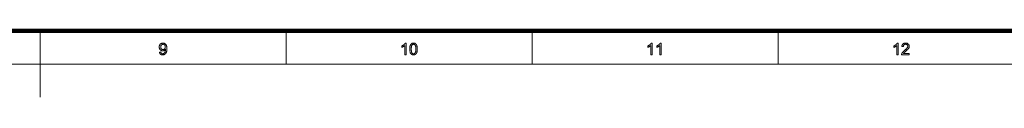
# Model space of a CAD drawing. Extents: x 0 to 1189, y 0 to 841.
# Tile 81 of 129: x 588 to 886, y 0 to 20. Entities that reach past the tile are written whole.
import ezdxf

# ---------------------------------------------------------------- set-up
doc = ezdxf.new("R2010")
doc.units = 0

msp = doc.modelspace()

# ---------------------------------------------------------------- linework, layer by layer
at = {"color": 7, "lineweight": 100}
msp.add_line((20, 20), (1169, 20), dxfattribs=at)
at = {"color": 7, "lineweight": 13}
for p, q in [((594.5, 20), (594.5, 0)), ((10, 10), (1179, 10))]:
    msp.add_line(p, q, dxfattribs=at)
at = {"color": 7, "lineweight": 13, "ltscale": 0.25}
for p, q in [((668.81, 20), (668.81, 10)), ((743.12, 20), (743.12, 10)), ((817.44, 20), (817.44, 10))]:
    msp.add_line(p, q, dxfattribs=at)
at = {"color": 7, "lineweight": 13}
for points in [[(630.56, 13.61), (630.98, 13.65), (630.99, 13.6), (631, 13.54), (631.02, 13.49), (631.03, 13.45), (631.05, 13.4), (631.07, 13.36), (631.1, 13.32), (631.12, 13.29), (631.15, 13.26), (631.18, 13.23), (631.21, 13.2), (631.24, 13.18), (631.27, 13.16), (631.31, 13.15), (631.35, 13.13), (631.39, 13.12), (631.43, 13.11), (631.47, 13.1), (631.51, 13.1), (631.56, 13.1), (631.6, 13.1), (631.63, 13.1), (631.67, 13.11), (631.71, 13.11), (631.74, 13.12), (631.78, 13.13), (631.81, 13.14), (631.84, 13.16), (631.87, 13.17), (631.9, 13.19), (631.93, 13.21), (631.96, 13.23), (631.99, 13.25), (632.02, 13.27), (632.04, 13.3), (632.06, 13.32), (632.09, 13.35), (632.11, 13.37), (632.13, 13.4), (632.15, 13.43), (632.17, 13.46), (632.19, 13.5), (632.2, 13.53), (632.22, 13.57), (632.24, 13.61), (632.25, 13.65), (632.27, 13.7), (632.28, 13.74), (632.3, 13.79), (632.31, 13.84), (632.32, 13.89), (632.33, 13.94), (632.34, 14), (632.35, 14.05), (632.36, 14.1), (632.36, 14.15), (632.37, 14.21), (632.37, 14.26), (632.37, 14.31), (632.37, 14.37), (632.37, 14.37), (632.37, 14.38), (632.37, 14.39), (632.37, 14.39), (632.37, 14.4), (632.37, 14.41), (632.37, 14.42), (632.37, 14.43), (632.37, 14.44), (632.37, 14.45), (632.34, 14.41), (632.32, 14.37), (632.29, 14.34), (632.25, 14.3), (632.22, 14.27), (632.18, 14.23), (632.14, 14.2), (632.1, 14.17), (632.06, 14.15), (632.02, 14.12), (631.97, 14.09), (631.93, 14.07), (631.88, 14.05), (631.83, 14.04), (631.79, 14.02), (631.74, 14.01), (631.69, 14), (631.64, 14), (631.59, 13.99), (631.54, 13.99), (631.45, 13.99), (631.37, 14), (631.29, 14.02), (631.21, 14.04), (631.13, 14.07), (631.06, 14.1), (630.99, 14.15), (630.93, 14.19), (630.86, 14.25), (630.8, 14.31), (630.74, 14.37), (630.69, 14.44), (630.65, 14.51), (630.61, 14.59), (630.57, 14.67), (630.55, 14.76), (630.53, 14.85), (630.51, 14.94), (630.5, 15.04), (630.5, 15.14), (630.5, 15.24), (630.51, 15.34), (630.53, 15.44), (630.55, 15.53), (630.58, 15.62), (630.61, 15.7), (630.65, 15.78), (630.7, 15.86), (630.75, 15.93), (630.81, 15.99), (630.88, 16.06), (630.95, 16.11), (631.02, 16.16), (631.09, 16.2), (631.17, 16.24), (631.25, 16.27), (631.33, 16.29), (631.42, 16.31), (631.51, 16.32), (631.6, 16.32), (631.67, 16.32), (631.73, 16.31), (631.8, 16.3), (631.86, 16.29), (631.93, 16.27), (631.99, 16.25), (632.05, 16.23), (632.11, 16.2), (632.17, 16.17), (632.22, 16.14), (632.28, 16.1), (632.33, 16.06), (632.38, 16.01), (632.43, 15.96), (632.47, 15.91), (632.51, 15.86), (632.55, 15.8), (632.59, 15.74), (632.62, 15.68), (632.65, 15.61), (632.68, 15.54), (632.71, 15.46), (632.73, 15.38), (632.75, 15.29), (632.76, 15.2), (632.78, 15.09), (632.79, 14.99), (632.8, 14.87), (632.8, 14.75), (632.8, 14.63), (632.8, 14.5), (632.8, 14.37), (632.79, 14.25), (632.78, 14.13), (632.76, 14.02), (632.75, 13.92), (632.73, 13.82), (632.71, 13.73), (632.68, 13.64), (632.66, 13.56), (632.62, 13.48), (632.59, 13.41), (632.56, 13.34), (632.52, 13.27), (632.47, 13.21), (632.43, 13.15), (632.38, 13.09), (632.33, 13.04), (632.28, 13), (632.22, 12.95), (632.16, 12.91), (632.1, 12.88), (632.04, 12.85), (631.98, 12.82), (631.91, 12.8), (631.84, 12.78), (631.77, 12.76), (631.7, 12.75), (631.62, 12.75), (631.55, 12.75), (631.47, 12.75), (631.39, 12.75), (631.31, 12.77), (631.24, 12.78), (631.17, 12.8), (631.11, 12.83), (631.05, 12.86), (630.99, 12.89), (630.93, 12.93), (630.88, 12.97), (630.83, 13.02), (630.78, 13.07), (630.74, 13.13), (630.7, 13.19), (630.67, 13.25), (630.64, 13.31), (630.61, 13.38), (630.59, 13.46), (630.58, 13.53)], [(632.32, 15.16), (632.32, 15.23), (632.32, 15.3), (632.31, 15.37), (632.29, 15.43), (632.27, 15.49), (632.25, 15.55), (632.23, 15.6), (632.2, 15.65), (632.16, 15.7), (632.13, 15.75), (632.09, 15.79), (632.04, 15.82), (632, 15.86), (631.96, 15.89), (631.91, 15.91), (631.86, 15.93), (631.81, 15.94), (631.76, 15.95), (631.71, 15.96), (631.65, 15.96), (631.6, 15.96), (631.54, 15.95), (631.49, 15.94), (631.44, 15.93), (631.38, 15.91), (631.34, 15.88), (631.29, 15.85), (631.24, 15.81), (631.2, 15.77), (631.15, 15.73), (631.11, 15.68), (631.08, 15.63), (631.05, 15.58), (631.02, 15.52), (630.99, 15.46), (630.98, 15.4), (630.96, 15.33), (630.95, 15.27), (630.94, 15.2), (630.94, 15.12), (630.94, 15.06), (630.95, 14.99), (630.96, 14.93), (630.97, 14.88), (630.99, 14.82), (631.01, 14.77), (631.04, 14.72), (631.07, 14.67), (631.1, 14.62), (631.14, 14.58), (631.18, 14.54), (631.23, 14.5), (631.27, 14.47), (631.32, 14.45), (631.37, 14.42), (631.42, 14.4), (631.47, 14.39), (631.53, 14.38), (631.58, 14.37), (631.64, 14.37), (631.7, 14.37), (631.76, 14.38), (631.81, 14.39), (631.86, 14.4), (631.91, 14.42), (631.96, 14.45), (632.01, 14.47), (632.05, 14.5), (632.09, 14.54), (632.13, 14.58), (632.17, 14.62), (632.2, 14.67), (632.23, 14.72), (632.25, 14.77), (632.28, 14.83), (632.29, 14.89), (632.31, 14.95), (632.32, 15.02), (632.32, 15.09)], [(705.07, 12.8), (704.64, 12.8), (704.64, 15.54), (704.61, 15.51), (704.58, 15.48), (704.54, 15.45), (704.5, 15.42), (704.46, 15.4), (704.42, 15.37), (704.38, 15.34), (704.33, 15.31), (704.28, 15.28), (704.23, 15.25), (704.18, 15.22), (704.14, 15.19), (704.09, 15.17), (704.04, 15.14), (704, 15.12), (703.95, 15.1), (703.91, 15.08), (703.86, 15.06), (703.82, 15.04), (703.78, 15.03), (703.78, 15.44), (703.85, 15.48), (703.92, 15.51), (703.99, 15.55), (704.06, 15.59), (704.12, 15.63), (704.18, 15.67), (704.24, 15.71), (704.3, 15.76), (704.36, 15.8), (704.41, 15.85), (704.46, 15.9), (704.51, 15.95), (704.56, 15.99), (704.6, 16.04), (704.64, 16.09), (704.68, 16.14), (704.71, 16.18), (704.74, 16.23), (704.77, 16.27), (704.79, 16.32), (705.07, 16.32)], [(706.17, 14.53), (706.17, 14.65), (706.18, 14.77), (706.18, 14.88), (706.19, 14.99), (706.2, 15.09), (706.22, 15.19), (706.23, 15.28), (706.25, 15.37), (706.28, 15.45), (706.3, 15.53), (706.33, 15.6), (706.36, 15.67), (706.39, 15.74), (706.42, 15.81), (706.46, 15.87), (706.5, 15.92), (706.54, 15.98), (706.58, 16.02), (706.63, 16.07), (706.68, 16.11), (706.73, 16.15), (706.78, 16.19), (706.84, 16.22), (706.9, 16.25), (706.96, 16.27), (707.03, 16.29), (707.1, 16.3), (707.17, 16.31), (707.24, 16.32), (707.31, 16.32), (707.37, 16.32), (707.42, 16.31), (707.48, 16.31), (707.53, 16.3), (707.58, 16.29), (707.63, 16.28), (707.67, 16.26), (707.72, 16.25), (707.76, 16.23), (707.81, 16.21), (707.85, 16.18), (707.89, 16.16), (707.93, 16.13), (707.97, 16.1), (708, 16.07), (708.04, 16.03), (708.07, 16), (708.1, 15.96), (708.13, 15.92), (708.16, 15.88), (708.19, 15.84), (708.21, 15.79), (708.24, 15.74), (708.26, 15.69), (708.28, 15.64), (708.3, 15.59), (708.32, 15.53), (708.34, 15.48), (708.36, 15.42), (708.38, 15.36), (708.39, 15.29), (708.4, 15.23), (708.42, 15.15), (708.43, 15.08), (708.43, 15), (708.44, 14.91), (708.45, 14.82), (708.45, 14.73), (708.45, 14.63), (708.45, 14.53), (708.45, 14.41), (708.45, 14.29), (708.44, 14.18), (708.43, 14.08), (708.42, 13.97), (708.41, 13.88), (708.39, 13.79), (708.37, 13.7), (708.35, 13.61), (708.33, 13.54), (708.3, 13.46), (708.27, 13.39), (708.24, 13.33), (708.21, 13.26), (708.17, 13.2), (708.13, 13.14), (708.09, 13.09), (708.04, 13.04), (708, 12.99), (707.95, 12.95), (707.9, 12.91), (707.84, 12.88), (707.79, 12.85), (707.73, 12.82), (707.66, 12.8), (707.6, 12.78), (707.53, 12.76), (707.46, 12.75), (707.39, 12.75), (707.31, 12.75), (707.21, 12.75), (707.12, 12.76), (707.03, 12.78), (706.94, 12.8), (706.86, 12.84), (706.78, 12.88), (706.71, 12.92), (706.64, 12.98), (706.58, 13.04), (706.52, 13.11), (706.45, 13.2), (706.39, 13.3), (706.34, 13.42), (706.3, 13.55), (706.26, 13.68), (706.23, 13.83), (706.2, 13.99), (706.19, 14.16), (706.18, 14.34)], [(706.61, 14.53), (706.62, 14.36), (706.62, 14.21), (706.63, 14.07), (706.65, 13.93), (706.66, 13.81), (706.69, 13.7), (706.71, 13.61), (706.74, 13.52), (706.78, 13.45), (706.82, 13.38), (706.86, 13.33), (706.9, 13.28), (706.94, 13.24), (706.99, 13.2), (707.04, 13.17), (707.09, 13.14), (707.14, 13.12), (707.2, 13.11), (707.25, 13.1), (707.31, 13.1), (707.37, 13.1), (707.43, 13.11), (707.48, 13.12), (707.53, 13.14), (707.59, 13.17), (707.63, 13.2), (707.68, 13.24), (707.73, 13.28), (707.77, 13.33), (707.81, 13.39), (707.85, 13.45), (707.88, 13.52), (707.91, 13.61), (707.94, 13.71), (707.96, 13.81), (707.98, 13.94), (707.99, 14.07), (708, 14.21), (708.01, 14.36), (708.01, 14.53), (708.01, 14.7), (708, 14.85), (707.99, 15), (707.98, 15.13), (707.96, 15.25), (707.94, 15.36), (707.91, 15.46), (707.88, 15.54), (707.85, 15.62), (707.81, 15.68), (707.77, 15.73), (707.73, 15.78), (707.68, 15.82), (707.63, 15.86), (707.58, 15.89), (707.53, 15.92), (707.48, 15.94), (707.42, 15.95), (707.37, 15.96), (707.31, 15.96), (707.25, 15.96), (707.19, 15.95), (707.14, 15.94), (707.09, 15.92), (707.04, 15.9), (707, 15.87), (706.95, 15.84), (706.91, 15.8), (706.87, 15.76), (706.84, 15.71), (706.79, 15.64), (706.76, 15.56), (706.72, 15.47), (706.69, 15.37), (706.67, 15.26), (706.65, 15.13), (706.63, 15), (706.62, 14.85), (706.62, 14.7)], [(779.38, 12.8), (778.95, 12.8), (778.95, 15.54), (778.92, 15.51), (778.89, 15.48), (778.85, 15.45), (778.81, 15.42), (778.77, 15.4), (778.73, 15.37), (778.69, 15.34), (778.64, 15.31), (778.6, 15.28), (778.55, 15.25), (778.5, 15.22), (778.45, 15.19), (778.4, 15.17), (778.35, 15.14), (778.31, 15.12), (778.26, 15.1), (778.22, 15.08), (778.18, 15.06), (778.13, 15.04), (778.09, 15.03), (778.09, 15.44), (778.17, 15.48), (778.23, 15.51), (778.3, 15.55), (778.37, 15.59), (778.43, 15.63), (778.49, 15.67), (778.55, 15.71), (778.61, 15.76), (778.67, 15.8), (778.72, 15.85), (778.78, 15.9), (778.83, 15.95), (778.87, 15.99), (778.92, 16.04), (778.96, 16.09), (778.99, 16.14), (779.03, 16.18), (779.06, 16.23), (779.08, 16.27), (779.11, 16.32), (779.38, 16.32)], [(782.1, 12.8), (781.67, 12.8), (781.67, 15.54), (781.64, 15.51), (781.61, 15.48), (781.57, 15.45), (781.53, 15.42), (781.49, 15.4), (781.45, 15.37), (781.41, 15.34), (781.36, 15.31), (781.32, 15.28), (781.27, 15.25), (781.22, 15.22), (781.17, 15.19), (781.12, 15.17), (781.07, 15.14), (781.03, 15.12), (780.98, 15.1), (780.94, 15.08), (780.9, 15.06), (780.85, 15.04), (780.81, 15.03), (780.81, 15.44), (780.88, 15.48), (780.95, 15.51), (781.02, 15.55), (781.09, 15.59), (781.15, 15.63), (781.21, 15.67), (781.27, 15.71), (781.33, 15.76), (781.39, 15.8), (781.44, 15.85), (781.5, 15.9), (781.55, 15.95), (781.59, 15.99), (781.63, 16.04), (781.67, 16.09), (781.71, 16.14), (781.74, 16.18), (781.77, 16.23), (781.8, 16.27), (781.83, 16.32), (782.1, 16.32)], [(853.7, 12.8), (853.27, 12.8), (853.27, 15.54), (853.23, 15.51), (853.2, 15.48), (853.16, 15.45), (853.13, 15.42), (853.09, 15.4), (853.05, 15.37), (853, 15.34), (852.96, 15.31), (852.91, 15.28), (852.86, 15.25), (852.81, 15.22), (852.76, 15.19), (852.71, 15.17), (852.67, 15.14), (852.62, 15.12), (852.58, 15.1), (852.53, 15.08), (852.49, 15.06), (852.45, 15.04), (852.41, 15.03), (852.41, 15.44), (852.48, 15.48), (852.55, 15.51), (852.61, 15.55), (852.68, 15.59), (852.74, 15.63), (852.81, 15.67), (852.87, 15.71), (852.93, 15.76), (852.98, 15.8), (853.04, 15.85), (853.09, 15.9), (853.14, 15.95), (853.18, 15.99), (853.23, 16.04), (853.27, 16.09), (853.3, 16.14), (853.34, 16.18), (853.37, 16.23), (853.4, 16.27), (853.42, 16.32), (853.7, 16.32)], [(857.06, 13.22), (857.06, 12.8), (854.74, 12.8), (854.74, 12.84), (854.74, 12.87), (854.74, 12.9), (854.75, 12.93), (854.75, 12.96), (854.76, 12.99), (854.76, 13.02), (854.77, 13.05), (854.78, 13.07), (854.79, 13.1), (854.81, 13.15), (854.83, 13.2), (854.85, 13.24), (854.88, 13.29), (854.91, 13.34), (854.94, 13.38), (854.97, 13.43), (855, 13.48), (855.04, 13.52), (855.07, 13.57), (855.12, 13.62), (855.16, 13.66), (855.21, 13.71), (855.26, 13.76), (855.31, 13.82), (855.37, 13.87), (855.43, 13.92), (855.5, 13.98), (855.57, 14.04), (855.64, 14.1), (855.75, 14.19), (855.85, 14.28), (855.95, 14.36), (856.03, 14.44), (856.12, 14.52), (856.19, 14.59), (856.25, 14.66), (856.31, 14.72), (856.36, 14.78), (856.41, 14.84), (856.45, 14.89), (856.48, 14.95), (856.51, 15), (856.54, 15.05), (856.56, 15.11), (856.58, 15.16), (856.59, 15.21), (856.6, 15.26), (856.61, 15.31), (856.61, 15.36), (856.61, 15.41), (856.6, 15.46), (856.59, 15.5), (856.58, 15.55), (856.56, 15.59), (856.54, 15.63), (856.52, 15.68), (856.49, 15.71), (856.46, 15.75), (856.43, 15.79), (856.39, 15.82), (856.35, 15.85), (856.31, 15.88), (856.26, 15.9), (856.22, 15.92), (856.17, 15.94), (856.12, 15.95), (856.06, 15.96), (856.01, 15.96), (855.95, 15.96), (855.89, 15.96), (855.83, 15.96), (855.77, 15.95), (855.72, 15.93), (855.67, 15.92), (855.62, 15.9), (855.58, 15.87), (855.53, 15.84), (855.49, 15.81), (855.45, 15.78), (855.42, 15.74), (855.39, 15.7), (855.36, 15.65), (855.33, 15.61), (855.31, 15.56), (855.3, 15.5), (855.28, 15.45), (855.27, 15.39), (855.27, 15.33), (855.26, 15.26), (854.82, 15.31), (854.83, 15.4), (854.85, 15.5), (854.87, 15.58), (854.9, 15.66), (854.93, 15.74), (854.97, 15.82), (855.01, 15.88), (855.06, 15.95), (855.11, 16.01), (855.16, 16.06), (855.23, 16.11), (855.29, 16.15), (855.36, 16.19), (855.43, 16.23), (855.51, 16.25), (855.59, 16.28), (855.68, 16.3), (855.77, 16.31), (855.86, 16.32), (855.96, 16.32), (856.06, 16.32), (856.15, 16.31), (856.24, 16.29), (856.33, 16.27), (856.41, 16.25), (856.49, 16.22), (856.56, 16.18), (856.63, 16.14), (856.7, 16.09), (856.76, 16.04), (856.81, 15.98), (856.86, 15.92), (856.91, 15.86), (856.94, 15.8), (856.98, 15.73), (857, 15.66), (857.02, 15.58), (857.04, 15.51), (857.05, 15.43), (857.05, 15.35), (857.05, 15.31), (857.05, 15.26), (857.04, 15.22), (857.04, 15.18), (857.03, 15.14), (857.02, 15.1), (857.01, 15.06), (857, 15.02), (856.98, 14.98), (856.96, 14.93), (856.95, 14.89), (856.93, 14.85), (856.9, 14.81), (856.88, 14.77), (856.85, 14.73), (856.82, 14.68), (856.79, 14.64), (856.75, 14.6), (856.72, 14.55), (856.68, 14.51), (856.64, 14.46), (856.59, 14.41), (856.54, 14.36), (856.48, 14.3), (856.41, 14.24), (856.34, 14.18), (856.27, 14.11), (856.19, 14.04), (856.11, 13.97), (856.02, 13.89), (855.94, 13.83), (855.87, 13.77), (855.81, 13.72), (855.75, 13.66), (855.7, 13.62), (855.65, 13.58), (855.61, 13.54), (855.58, 13.51), (855.54, 13.48), (855.52, 13.45), (855.5, 13.43), (855.48, 13.4), (855.46, 13.38), (855.44, 13.36), (855.42, 13.33), (855.4, 13.31), (855.39, 13.29), (855.37, 13.26), (855.35, 13.24), (855.34, 13.22)]]:
    msp.add_lwpolyline(points, close=True, dxfattribs=at)

doc.saveas('drawing.dxf')
